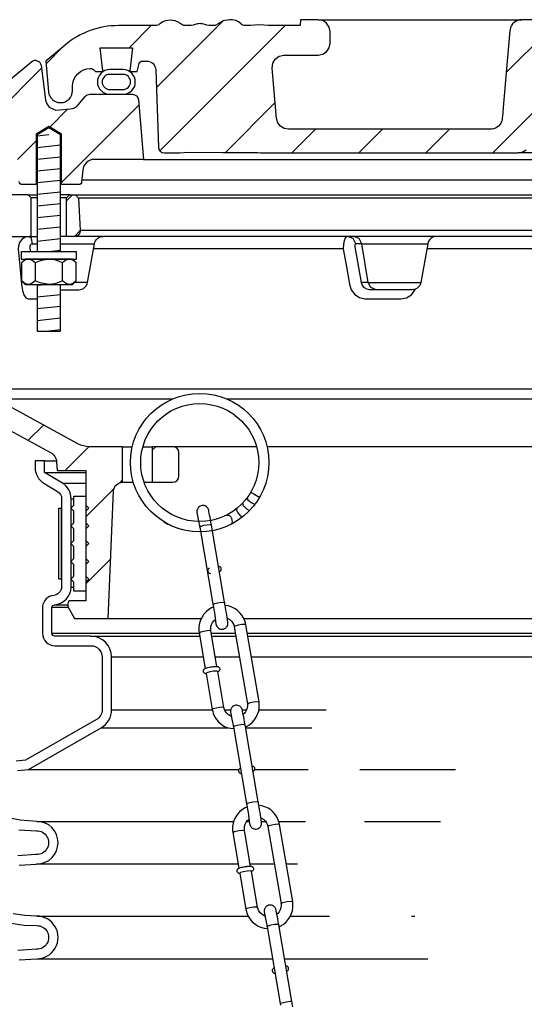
# Model space of a CAD drawing. Extents: x -169 to 2224, y 0 to 2796.
# Tile 83 of 256: x 57.06 to 62.38, y 1104.49 to 1114.88. Entities that reach past the tile are written whole.
import ezdxf

# ---------------------------------------------------------------- set-up
doc = ezdxf.new("R2010")
doc.units = 0
doc.header["$MEASUREMENT"] = 0
for name, color, linetype in [('MULTI-PORT-SPILL-BUCKET', 1, 'CONTINUOUS'), ('MULTI-PORT-SPILL-BUCKET-HATCH', 7, 'CONTINUOUS'), ('MULTI-PORT-SPILL-BUCKET-MANHOLE', 2, 'CONTINUOUS'), ('MULTI-PORT-SPILL-BUCKET-MANHOLE-HATCH', 7, 'CONTINUOUS'), ('MULTI-PORT-SPILL-BUCKET-SHROUD', 1, 'CONTINUOUS')]:
    doc.layers.add(name, color=color, linetype=linetype)
pattern_1 = [(45, (-7910.2766, -63.5599), (-0.35355339, 0.35355339), [])]

msp = doc.modelspace()

# ---------------------------------------------------------------- hatches: boundary and pattern name
at = {"layer": 'MULTI-PORT-SPILL-BUCKET-HATCH', "linetype": 'Continuous'}
h = msp.add_hatch(dxfattribs=at)
h.set_pattern_fill('LINE', color=256, scale=4, angle=45, style=0)
h.set_pattern_definition([(45, (-7774.47407, -92.05466), (-0.35355339, 0.35355339), [])])
edge = h.paths.add_edge_path(flags=17)
edge.add_line((57.55081, 1112.58964), (57.55081, 1112.99589))
edge.add_line((57.55081, 1112.99589), (57.58206, 1113.02714))
edge.add_line((57.58206, 1113.02714), (57.64456, 1113.02714))
edge.add_line((57.64456, 1113.02714), (57.67754, 1112.99417))
edge.add_line((57.67754, 1112.99417), (57.69529, 1112.65542))
edge.add_arc((57.63287, 1112.65215), 0.0625, -89.997947, 3.00213, ccw=False)
edge.add_line((57.63288, 1112.58964), (57.55081, 1112.58964))
edge = h.paths.add_edge_path()
edge.add_line((58.67275, 1110.37089), (58.45427, 1110.37089))
edge.add_line((58.45427, 1110.37089), (58.45427, 1109.99589))
edge.add_line((58.45427, 1109.99589), (58.67275, 1109.99589))
edge.add_arc((58.67275, 1110.05839), 0.0625, 270, 360)
edge.add_line((58.73525, 1110.05839), (58.73525, 1110.30839))
edge.add_arc((58.67275, 1110.30839), 0.0625, 360, 450)
edge = h.paths.add_edge_path()
edge.add_arc((56.80767, 1112.46464), 0.125, 90, 182, ccw=False)
edge.add_line((56.80767, 1112.58964), (57.17581, 1112.58964))
edge.add_line((57.17581, 1112.58964), (57.17581, 1112.99589))
edge.add_line((57.17581, 1112.99589), (57.14456, 1113.02714))
edge.add_line((57.14456, 1113.02714), (56.805, 1113.02714))
edge.add_arc((56.805, 1113.01215), 0.015, 89.988796, 191.010479)
edge.add_line((56.79028, 1113.00928), (56.81145, 1112.90036))
edge.add_arc((56.78078, 1112.8944), 0.03125, -90.001442, 10.998303, ccw=False)
edge.add_line((56.78078, 1112.86315), (56.58884, 1112.86315))
edge.add_arc((56.58884, 1112.8944), 0.03125, 169.000573, 270.000319, ccw=False)
edge.add_line((56.55816, 1112.90036), (56.57934, 1113.00929))
edge.add_arc((56.56423, 1113.01183), 0.01532, 350.426599, 451.426344)
edge.add_line((56.56385, 1113.02714), (56.39304, 1113.02714))
edge.add_line((56.39304, 1113.02714), (56.36494, 1112.99594))
edge.add_line((56.36494, 1112.99594), (56.3878, 1112.55979))
edge.add_arc((56.63747, 1112.57288), 0.25001, 182.999594, 197.899614)
edge.add_line((56.39956, 1112.49603), (56.45953, 1112.31037))
edge.add_arc((56.22163, 1112.23353), 0.25, 1.999905, 17.899997, ccw=False)
edge.add_line((56.47148, 1112.24225), (56.48772, 1111.77714))
edge.add_line((56.48772, 1111.77714), (56.53827, 1111.77714))
edge.add_line((56.53827, 1111.77714), (56.53827, 1110.8467))
edge.add_line((56.53827, 1110.8467), (56.56571, 1110.75371))
edge.add_line((56.56571, 1110.75371), (57.38001, 1110.31057))
edge.add_arc((57.32026, 1110.20078), 0.125, 2.999956, 61.445298, ccw=False)
edge.add_line((57.44509, 1110.20732), (57.44962, 1110.12089))
edge.add_line((57.44962, 1110.12089), (57.75331, 1110.12089))
edge.add_line((57.75331, 1110.12089), (57.75331, 1108.74589))
edge.add_line((57.75331, 1108.74589), (57.59456, 1108.74589))
edge.add_arc((57.59456, 1108.71464), 0.03125, 90, 180)
edge.add_line((57.56331, 1108.71464), (57.56331, 1108.68339))
edge.add_line((57.56331, 1108.68339), (57.63548, 1108.55839))
edge.add_line((57.63548, 1108.55839), (57.98831, 1108.55839))
edge.add_line((57.98831, 1108.55839), (58.04716, 1109.90623))
edge.add_arc((58.14082, 1109.90214), 0.09375, 90, 177.500009, ccw=False)
edge.add_line((58.14082, 1109.99589), (58.14082, 1110.37089))
edge.add_line((58.14082, 1110.37089), (57.79042, 1110.37089))
edge.add_arc((57.79042, 1110.62089), 0.25, 241.444909, 269.999756, ccw=False)
edge.add_line((57.67092, 1110.4013), (56.79958, 1110.87548))
edge.add_arc((56.85933, 1110.98528), 0.125, 182.000071, 241.445207, ccw=False)
edge.add_line((56.73441, 1110.98092), (56.68275, 1112.46029))
h = msp.add_hatch(dxfattribs=at)
h.set_pattern_fill('LINE', color=256, scale=4, angle=45, style=0)
h.set_pattern_definition([(45, (-7910.2766, -63.5599), (-0.35355339, 0.35355339), [])])
edge = h.paths.add_edge_path()
edge.add_line((57.55081, 1112.58964), (57.55081, 1112.99589))
edge.add_line((57.55081, 1112.99589), (57.58206, 1113.02714))
edge.add_line((57.58206, 1113.02714), (57.64456, 1113.02714))
edge.add_line((57.64456, 1113.02714), (57.67754, 1112.99417))
edge.add_line((57.67754, 1112.99417), (57.69529, 1112.65542))
edge.add_arc((57.63287, 1112.65215), 0.0625, -89.997947, 3.00213, ccw=False)
edge.add_line((57.63288, 1112.58964), (57.55081, 1112.58964))
at = {"layer": 'MULTI-PORT-SPILL-BUCKET-MANHOLE-HATCH', "linetype": 'Continuous'}
h = msp.add_hatch(dxfattribs=at)
h.set_pattern_fill('LINE', color=256, scale=4, angle=45, style=0)
h.set_pattern_definition(pattern_1)
h.paths.add_polyline_path([(68.48515, 1114.34855, -0.40402688), (68.57884, 1114.43902), (68.62877, 1114.43902, -0.33946204), (68.65896, 1114.41586), (68.68206, 1114.32965), (68.75081, 1114.32965), (68.75971, 1114.33855), (68.73011, 1114.57965), (69.0715, 1114.57965), (69.0419, 1114.33855), (69.05081, 1114.32965), (69.11956, 1114.32965), (69.14165, 1114.35174, -0.19891237), (69.16375, 1114.3609), (69.17581, 1114.3609, -0.41421356), (69.36331, 1114.1734), (69.36331, 1114.12652, 0.41824171), (69.49003, 1114.00153, 0.39283658), (69.61627, 1114.11563), (69.64456, 1114.43902), (69.44162, 1114.60931, 0.17633049), (68.87918, 1114.81402), (68.49659, 1114.81402), (68.49222, 1114.87652), (68.30732, 1114.87652), (68.30447, 1114.83583), (68.30162, 1114.79512), (68.30097, 1114.78582), (68.30032, 1114.77652), (64.67593, 1114.77652), (64.67463, 1114.79512), (64.67178, 1114.83583), (64.66893, 1114.87652), (64.48376, 1114.87652), (64.47938, 1114.81402), (64.3096, 1114.81402), (64.30523, 1114.87652), (64.11772, 1114.87652), (64.11335, 1114.81402), (63.85939, 1114.81402), (63.85939, 1114.87652), (63.74343, 1114.87652), (63.74343, 1114.81402), (63.51923, 1114.81402), (63.51923, 1114.87652), (63.40327, 1114.87652), (63.40327, 1114.81402), (62.86327, 1114.81402), (62.8589, 1114.87652), (62.67139, 1114.87652), (62.66702, 1114.81402), (62.54528, 1114.81402), (62.54091, 1114.87652), (62.35018, 1114.87652), (62.32874, 1114.87402), (62.30852, 1114.86813), (62.28958, 1114.8589), (62.27245, 1114.84664), (62.25764, 1114.83167), (62.24553, 1114.81444), (62.23952, 1114.80273), (62.23477, 1114.79047), (62.23109, 1114.77661), (62.22902, 1114.76242), (62.19348, 1114.35628), (62.15795, 1113.95015), (62.15288, 1113.89226), (62.1471, 1113.8262), (62.14328, 1113.81023), (62.13568, 1113.79058), (62.12491, 1113.77249), (62.11124, 1113.75646), (62.09508, 1113.74294), (62.07687, 1113.73236), (62.04951, 1113.72208), (62.02328, 1113.72027), (59.89129, 1113.72027), (59.84598, 1113.72877), (59.80684, 1113.75311), (59.77917, 1113.78999), (59.76676, 1113.83438), (59.72028, 1114.36563), (59.72643, 1114.4167), (59.75264, 1114.46097), (59.79446, 1114.49094), (59.84481, 1114.50152), (60.20686, 1114.50152), (60.2547, 1114.51104), (60.29525, 1114.53814), (60.32235, 1114.57869), (60.33187, 1114.62652), (60.33187, 1114.75152), (60.32235, 1114.79936), (60.29525, 1114.83991), (60.2547, 1114.86701), (60.20686, 1114.87652), (60.01935, 1114.87652), (60.01498, 1114.81402), (59.67857, 1114.81402), (59.63215, 1114.81757), (59.58573, 1114.82122), (59.5384, 1114.81768), (59.49038, 1114.81402), (59.42809, 1114.81402), (59.40529, 1114.82008), (59.39145, 1114.83188), (59.36507, 1114.85249), (59.335, 1114.86701), (59.30243, 1114.87457), (59.26883, 1114.87652), (59.20357, 1114.86588), (59.14823, 1114.83219), (59.13899, 1114.82422), (59.1184, 1114.81455), (59.10374, 1114.81402), (59.07453, 1114.81402), (59.05215, 1114.81578), (59.03015, 1114.82025), (59.00837, 1114.8262), (58.98652, 1114.83188), (58.98502, 1114.8322), (58.9835, 1114.83251), (58.97113, 1114.83433), (58.95864, 1114.83493), (58.94461, 1114.83417), (58.93075, 1114.83188), (58.90889, 1114.82619), (58.8871, 1114.82024), (58.86505, 1114.81578), (58.84274, 1114.81402), (58.79326, 1114.81402), (58.77083, 1114.82065), (58.75605, 1114.83129), (58.75538, 1114.83188), (58.74876, 1114.83739), (58.74184, 1114.84251), (58.71997, 1114.85519), (58.69634, 1114.86421), (58.67086, 1114.86958), (58.64485, 1114.87131), (58.61736, 1114.86937), (58.59049, 1114.86334), (58.56486, 1114.85276), (58.54151, 1114.83783), (58.53787, 1114.83491), (58.5271, 1114.8257), (58.50458, 1114.81499), (58.4879, 1114.81402), (58.09744, 1114.81402, 0.17632698), (57.535, 1114.60931), (57.33206, 1114.43902), (57.36035, 1114.11563, 0.39283658), (57.48659, 1114.00153, 0.41824171), (57.61331, 1114.12652), (57.61331, 1114.1734, -0.41421356), (57.80081, 1114.3609), (57.81286, 1114.3609, -0.19891237), (57.83496, 1114.35174), (57.85706, 1114.32965), (57.92581, 1114.32965), (57.93471, 1114.33855), (57.90511, 1114.57965), (58.2465, 1114.57965), (58.2169, 1114.33855), (58.22581, 1114.32965), (58.29456, 1114.32965), (58.31766, 1114.41586, -0.3394582), (58.34784, 1114.43902), (58.39777, 1114.43902, -0.40402635), (58.49147, 1114.34854), (58.52003, 1113.53059, 0.40402635), (58.58249, 1113.47027), (58.74112, 1113.47027), (58.79285, 1113.47412), (58.84457, 1113.47781), (59.19997, 1113.47587), (59.56687, 1113.47419), (59.59767, 1113.47326), (59.6284, 1113.4708), (59.63868, 1113.47027), (62.31472, 1113.47027), (62.36003, 1113.47877), (62.39918, 1113.50311), (62.42684, 1113.53999), (62.43925, 1113.58438), (62.50952, 1114.38742), (62.52193, 1114.43181), (62.54959, 1114.46868), (62.58874, 1114.49302), (62.63405, 1114.50152), (65.03892, 1114.50152, -0.38887873), (65.28797, 1114.27331), (65.29582, 1114.18357, 0.38887873), (65.35808, 1114.12652), (65.49439, 1114.12652, -0.09968274), (65.54277, 1114.11678), (66.7071, 1113.62805, -0.27840381), (66.78325, 1113.52369), (66.78392, 1113.51592, 0.38887873), (66.83373, 1113.47027), (68.39412, 1113.47027, 0.40402623), (68.45659, 1113.53059)])
h = msp.add_hatch(dxfattribs=at)
h.set_pattern_fill('LINE', color=256, scale=4, angle=45, style=0)
h.set_pattern_definition(pattern_1)
edge = h.paths.add_edge_path()
edge.add_line((58.30815, 1114.03259), (58.36331, 1113.40214))
edge.add_line((58.36331, 1113.40214), (57.84484, 1113.40214))
edge.add_arc((57.84484, 1113.27714), 0.125, 89.999957, 174.999901)
edge.add_line((57.72031, 1113.28804), (57.70955, 1113.16505))
edge.add_arc((57.67842, 1113.16777), 0.03125, 270, 355, ccw=False)
edge.add_line((57.67842, 1113.13652), (57.49701, 1113.13652))
edge.add_line((57.49701, 1113.13652), (57.49701, 1113.66777))
edge.add_line((57.49701, 1113.66777), (57.36331, 1113.74811))
edge.add_line((57.36331, 1113.74811), (57.22961, 1113.66777))
edge.add_line((57.22961, 1113.66777), (57.22961, 1113.13652))
edge.add_line((57.22961, 1113.13652), (57.08206, 1113.13652))
edge.add_arc((57.08206, 1113.16777), 0.03125, 180, 270, ccw=False)
edge.add_line((57.05081, 1113.16777), (57.05081, 1113.40214))
edge.add_line((57.05081, 1113.40214), (56.80576, 1113.40214))
edge.add_arc((56.80576, 1113.41777), 0.01562, 169.000254, 270, ccw=False)
edge.add_line((56.79042, 1113.42075), (56.81145, 1113.52893))
edge.add_arc((56.78078, 1113.5349), 0.03125, 348.999407, 449.999153)
edge.add_line((56.78078, 1113.56615), (56.58884, 1113.56615))
edge.add_arc((56.58884, 1113.5349), 0.03125, 89.998557, 190.998303)
edge.add_line((56.55816, 1113.52894), (56.57934, 1113.42001))
edge.add_arc((56.5646, 1113.41715), 0.01501, -89.975776, 10.991064, ccw=False)
edge.add_line((56.56461, 1113.40214), (56.39456, 1113.40214))
edge.add_arc((56.39456, 1113.43339), 0.03125, 180, 270, ccw=False)
edge.add_line((56.36331, 1113.43339), (56.36331, 1113.77714))
edge.add_line((56.36331, 1113.77714), (56.39162, 1113.78245))
edge.add_line((56.39162, 1113.78245), (57.1826, 1114.43456))
edge.add_arc((57.22227, 1114.38627), 0.0625, 90, 129.399472, ccw=False)
edge.add_line((57.22227, 1114.44877), (57.26304, 1114.43344))
edge.add_line((57.26304, 1114.43344), (57.28381, 1114.39496))
edge.add_line((57.28381, 1114.39496), (57.3291, 1114.028))
edge.add_line((57.3291, 1114.028), (57.34101, 1113.98786))
edge.add_line((57.34101, 1113.98786), (57.3661, 1113.95399))
edge.add_line((57.3661, 1113.95399), (57.43831, 1113.9212))
edge.add_line((57.43831, 1113.9212), (57.58742, 1113.93425))
edge.add_arc((57.57653, 1114.05878), 0.125, 274.999649, 319.999859)
edge.add_line((57.67229, 1113.97843), (57.74688, 1114.06732))
edge.add_arc((57.79475, 1114.02715), 0.0625, 89.998431, 139.998976, ccw=False)
edge.add_line((57.79475, 1114.08964), (58.24589, 1114.08964))
edge.add_arc((58.24589, 1114.02714), 0.0625, 5, 90, ccw=False)

# ---------------------------------------------------------------- linework, layer by layer
at = {"layer": 'MULTI-PORT-SPILL-BUCKET', "color": 7, "linetype": 'Continuous'}
for p, q in [((57.14456, 1113.02714), (57.24011, 1113.02714)), ((57.24011, 1112.99589), (57.17581, 1112.99589)), ((57.58206, 1113.02714), (57.48651, 1113.02714)), ((57.55081, 1112.99589), (57.48651, 1112.99589)), ((57.64456, 1113.02714), (69.33206, 1113.02714)), ((69.29908, 1112.99417), (57.67754, 1112.99417)), ((57.15684, 1112.58964), (57.24011, 1112.58964)), ((69.49011, 1112.58964), (57.48651, 1112.58964)), ((57.69529, 1112.65542), (69.28133, 1112.65542)), ((57.19217, 1112.51218), (57.24011, 1112.51218)), ((57.48651, 1112.51218), (57.84443, 1112.51217)), ((60.4701, 1112.46029), (57.83528, 1112.46029)), ((60.66703, 1112.51218), (60.60381, 1112.51218)), ((60.66703, 1112.51218), (61.3622, 1112.51217)), ((63.36511, 1112.46029), (61.35306, 1112.46029)), ((57.77257, 1112.10462), (57.63428, 1112.10462)), ((60.73343, 1112.10462), (60.66198, 1112.10242)), ((60.73343, 1112.10462), (61.29034, 1112.10462)), ((56.73441, 1110.98092), (70.24221, 1110.98092)), ((56.79958, 1110.87548), (58.66959, 1110.87548)), ((59.24176, 1110.87548), (70.17703, 1110.87548)), ((58.14082, 1110.37089), (58.24482, 1110.37089)), ((58.35554, 1110.37089), (58.45427, 1110.37089)), ((59.5558, 1110.37089), (58.67275, 1110.37089)), ((68.30387, 1110.37089), (59.66652, 1110.37089)), ((58.14082, 1109.99589), (58.25555, 1109.99589)), ((58.36828, 1109.99589), (58.45427, 1109.99589)), ((57.98831, 1108.55839), (58.97239, 1108.55839)), ((59.42109, 1108.55839), (68.98831, 1108.55839))]:
    msp.add_line(p, q, dxfattribs=at)
at = {"layer": 'MULTI-PORT-SPILL-BUCKET', "color": 2, "linetype": 'Continuous'}
for p, q in [((57.21897, 1112.31047), (57.21897, 1112.12232)), ((57.50765, 1112.12232), (57.50765, 1112.31047))]:
    msp.add_line(p, q, dxfattribs=at)
at = {"layer": 'MULTI-PORT-SPILL-BUCKET', "color": 1, "linetype": 'Continuous'}
for p, q in [((59.14717, 1107.99598), (59.14729, 1107.99604)), ((59.50246, 1105.88802), (59.50257, 1105.88807))]:
    msp.add_line(p, q, dxfattribs=at)
at = {"layer": 'MULTI-PORT-SPILL-BUCKET', "color": 2, "linetype": 'Continuous'}
for points in [[(57.48651, 1112.42715), (57.48651, 1113.66183), (57.36331, 1113.73586), (57.24011, 1113.66183), (57.24011, 1112.42715)], [(57.65198, 1112.31047), (57.6219, 1112.33536), (57.58888, 1112.34915), (57.57981, 1112.34915), (57.57981, 1112.34915), (57.5423, 1112.33813), (57.50765, 1112.31047), (57.47524, 1112.32523), (57.42481, 1112.34169), (57.37064, 1112.34904), (57.36331, 1112.34915), (57.2703, 1112.33241), (57.21897, 1112.31047), (57.18889, 1112.33536), (57.15586, 1112.34915), (57.1468, 1112.34915), (57.10929, 1112.33813), (57.07463, 1112.31047)], [(57.65198, 1112.12232), (57.6219, 1112.09744), (57.58888, 1112.08365), (57.57981, 1112.08365), (57.57981, 1112.08365), (57.5423, 1112.09466), (57.50765, 1112.12232), (57.47524, 1112.10756), (57.42481, 1112.0911), (57.37064, 1112.08375), (57.36331, 1112.08365), (57.2703, 1112.10039), (57.21897, 1112.12232), (57.18889, 1112.09744), (57.15586, 1112.08365), (57.1468, 1112.08365), (57.10929, 1112.09466), (57.07463, 1112.12232)], [(57.24011, 1112.08365), (57.24011, 1111.58978), (57.48651, 1111.58978), (57.48651, 1112.08365)]]:
    msp.add_lwpolyline(points, dxfattribs=at)
at = {"layer": 'MULTI-PORT-SPILL-BUCKET', "linetype": 'Continuous'}
for points in [[(56.80767, 1112.58964), (57.17581, 1112.58964), (57.17581, 1112.99589), (57.14456, 1113.02714), (56.805, 1113.02714, 0.47174628)], [(57.55081, 1112.58964), (57.55081, 1112.99589), (57.58206, 1113.02714), (57.64456, 1113.02714), (57.67754, 1112.99417), (57.69529, 1112.65542, -0.4296343), (57.63288, 1112.58964), (57.55081, 1112.58964)], [(56.56571, 1110.75371), (57.38001, 1110.31057, -0.26069176), (57.44509, 1110.20732), (57.44962, 1110.12089), (57.75331, 1110.12089), (57.75331, 1108.74589), (57.59456, 1108.74589, 0.41421356), (57.56331, 1108.71464), (57.56331, 1108.68339), (57.63548, 1108.55839), (57.98831, 1108.55839), (58.04716, 1109.90623, -0.40149071), (58.14082, 1109.99589), (58.14082, 1109.99589), (58.14082, 1110.37089), (57.79042, 1110.37089, -0.12524277), (57.67092, 1110.4013), (56.79958, 1110.87548, -0.265356)]]:
    msp.add_lwpolyline(points, format="xyb", dxfattribs=at)
at = {"layer": 'MULTI-PORT-SPILL-BUCKET', "color": 7, "linetype": 'Continuous'}
for points in [[(57.16977, 1112.42714), (57.16508, 1112.47984), (57.16583, 1112.4904), (57.16984, 1112.49986), (57.1767, 1112.50714), (57.18554, 1112.51133), (57.19217, 1112.51218), (57.1799, 1112.56771), (57.15684, 1112.58964), (57.11282, 1112.58053), (57.07951, 1112.55851), (57.05509, 1112.5259), (57.04233, 1112.48635), (57.04099, 1112.46029), (57.05761, 1112.27576), (57.07495, 1112.08507), (57.08525, 1112.02025), (57.10107, 1111.97222), (57.12144, 1111.94093), (57.14411, 1111.93012), (57.15465, 1111.93012), (57.24011, 1111.93012)], [(60.81872, 1112.02714), (60.76305, 1112.04908), (60.73343, 1112.10462), (60.66703, 1112.51218), (60.63741, 1112.56771), (60.58173, 1112.58964)], [(59.49551, 1109.89257), (59.50671, 1109.88496), (59.53878, 1109.86593), (59.57272, 1109.84678), (59.58866, 1109.83871)], [(59.40846, 1109.77563), (59.41524, 1109.74986), (59.44833, 1109.7155), (59.47306, 1109.70106), (59.48576, 1109.70128)], [(59.45458, 1109.83042), (59.464, 1109.8102), (59.49812, 1109.78147), (59.52638, 1109.76663), (59.54064, 1109.76641)], [(59.34481, 1109.71703), (59.34386, 1109.7003), (59.35692, 1109.67481), (59.37866, 1109.64854), (59.39933, 1109.63252), (59.40931, 1109.63129)], [(59.07908, 1109.54281), (59.06675, 1109.54653), (59.03543, 1109.54481), (58.99719, 1109.5383), (58.96676, 1109.52952), (58.95586, 1109.52185)], [(59.2932, 1109.55598), (59.29929, 1109.56696), (59.30164, 1109.58181), (59.29969, 1109.59696), (59.29369, 1109.61315), (59.29133, 1109.61755), (59.2823, 1109.63021), (59.27194, 1109.63988), (59.26057, 1109.64645), (59.23506, 1109.64671)], [(59.0956, 1108.70581), (59.11386, 1108.7162), (59.16002, 1108.72674), (59.2012, 1108.73068), (59.21879, 1108.72699)], [(58.94997, 1108.4087), (58.96843, 1108.41908), (59.01442, 1108.42954), (59.05559, 1108.43344), (59.07319, 1108.42971)], [(59.44296, 1108.49195), (59.43023, 1108.49559), (59.39883, 1108.49382), (59.36075, 1108.48733), (59.33054, 1108.47859), (59.31973, 1108.47094)], [(59.4581, 1107.65959), (59.47677, 1107.66995), (59.52257, 1107.68035), (59.56374, 1107.68424), (59.58133, 1107.68051)], [(59.21155, 1107.61836), (59.19856, 1107.62192), (59.1671, 1107.62011), (59.12913, 1107.6136), (59.09907, 1107.60488), (59.08835, 1107.59726)], [(59.43436, 1107.43484), (59.42203, 1107.43856), (59.39071, 1107.43684), (59.35247, 1107.43033), (59.32204, 1107.42155), (59.31114, 1107.41388)], [(59.4501, 1106.60237), (59.46836, 1106.61275), (59.51452, 1106.62329), (59.5557, 1106.62723), (59.5733, 1106.62354)], [(59.79824, 1106.38399), (59.78551, 1106.38762), (59.75411, 1106.38586), (59.71603, 1106.37936), (59.68582, 1106.37062), (59.67501, 1106.36297)], [(59.30525, 1106.30073), (59.32371, 1106.31112), (59.36971, 1106.32158), (59.41087, 1106.32547), (59.42847, 1106.32174)], [(59.56683, 1105.5104), (59.55384, 1105.51396), (59.52238, 1105.51214), (59.48441, 1105.50563), (59.45435, 1105.49691), (59.44363, 1105.48929)], [(59.81338, 1105.55162), (59.83205, 1105.56198), (59.87785, 1105.57238), (59.91902, 1105.57627), (59.93661, 1105.57255)], [(59.78964, 1105.32688), (59.77731, 1105.33059), (59.74599, 1105.32887), (59.70775, 1105.32237), (59.67732, 1105.31358), (59.66642, 1105.30591)], [(59.80539, 1104.4944), (59.82364, 1104.50479), (59.86981, 1104.51533), (59.91098, 1104.51927), (59.92858, 1104.51557)]]:
    msp.add_lwpolyline(points, dxfattribs=at)
for points in [[(57.48651, 1112.02714), (57.68024, 1112.02714, 0.36397024), (57.77257, 1112.10462), (57.84443, 1112.51217, -0.36397024), (57.93676, 1112.58964)], [(61.45453, 1112.58964, 0.36397024), (61.3622, 1112.51217), (61.29034, 1112.10462, -0.36397024), (61.19802, 1112.02714), (60.74584, 1112.02714), (60.71783, 1112.03244), (60.69286, 1112.04772), (60.67371, 1112.07125), (60.66242, 1112.10022), (60.66153, 1112.10462), (60.59695, 1112.47984), (60.59597, 1112.48784), (60.59598, 1112.49763), (60.59743, 1112.50542), (60.60013, 1112.51043), (60.60381, 1112.51218), (60.57418, 1112.56771), (60.51851, 1112.58964), (60.50751, 1112.58694), (60.49136, 1112.57146), (60.47886, 1112.5439), (60.4714, 1112.50739), (60.4701, 1112.46029), (60.50331, 1112.26959), (60.5355, 1112.08507), (60.55542, 1112.02629), (60.59168, 1111.97779), (60.64066, 1111.94455), (60.69759, 1111.93043), (60.70745, 1111.93012), (60.89102, 1111.93012), (61.07684, 1111.93012), (61.13628, 1111.94093), (61.18893, 1111.97222), (61.2332, 1112.03429)]]:
    msp.add_lwpolyline(points, format="xyb", dxfattribs=at)
at = {"layer": 'MULTI-PORT-SPILL-BUCKET', "color": 2, "linetype": 'Continuous'}
for points in [[(57.07031, 1112.34915), (57.65631, 1112.34915), (57.65631, 1112.42715), (57.65631, 1112.42715), (57.07031, 1112.42715)], [(57.11331, 1112.34915), (57.07463, 1112.31047), (57.07463, 1112.12232), (57.11331, 1112.08365), (57.61331, 1112.08365), (57.65198, 1112.12232), (57.65198, 1112.31047), (57.61331, 1112.34915)], [(57.62831, 1108.94215), (57.59706, 1108.9734), (57.62831, 1109.00465), (57.62831, 1109.12965), (57.59706, 1109.1609), (57.62831, 1109.19215), (57.62831, 1109.31715), (57.59706, 1109.3484), (57.62831, 1109.37965), (57.62831, 1109.50465), (57.59706, 1109.5359), (57.62831, 1109.56715), (57.62831, 1109.69215), (57.59706, 1109.7234), (57.62831, 1109.75465), (57.62831, 1109.8484), (57.75331, 1109.8484), (57.75331, 1109.75465), (57.78456, 1109.7234), (57.75331, 1109.69215), (57.75331, 1109.56715), (57.78456, 1109.5359), (57.75331, 1109.50465), (57.75331, 1109.37965), (57.78456, 1109.3484), (57.75331, 1109.31715), (57.75331, 1109.19215), (57.78456, 1109.1609), (57.75331, 1109.12965), (57.75331, 1109.00465), (57.78456, 1108.9734), (57.75331, 1108.94215), (57.75331, 1108.8484), (57.62831, 1108.8484)]]:
    msp.add_lwpolyline(points, close=True, dxfattribs=at)
at = {"layer": 'MULTI-PORT-SPILL-BUCKET', "linetype": 'Continuous'}
msp.add_lwpolyline([(58.67275, 1110.37089), (58.45427, 1110.37089), (58.45427, 1109.99589), (58.67275, 1109.99589, 0.41421356), (58.73525, 1110.05839), (58.73525, 1110.30839, 0.41421356)], format="xyb", close=True, dxfattribs=at)
at = {"layer": 'MULTI-PORT-SPILL-BUCKET', "color": 1, "linetype": 'Continuous'}
for points in [[(59.02329, 1109.74013), (59.01373, 1109.74538), (59.0034, 1109.74888), (58.99261, 1109.75054), (58.98125, 1109.75023), (58.97013, 1109.74789), (58.96015, 1109.74384), (58.95101, 1109.73814), (58.94448, 1109.73249), (58.9388, 1109.726), (58.93473, 1109.71997), (58.93141, 1109.71353), (58.92921, 1109.70789), (58.92759, 1109.70213), (58.92672, 1109.69761), (58.9262, 1109.69334), (58.92602, 1109.69064), (58.92595, 1109.68827), (58.92596, 1109.68641), (58.926, 1109.68483), (58.92609, 1109.68283), (58.92621, 1109.68115), (58.92655, 1109.67741), (58.94769, 1109.56902), (58.95259, 1109.54082), (58.95422, 1109.53141), (58.95586, 1109.52185), (59.09481, 1108.71042), (59.09747, 1108.69481), (59.10011, 1108.67923), (59.10514, 1108.64923), (59.10998, 1108.61998), (59.11446, 1108.59239), (59.12736, 1108.49917), (59.12831, 1108.49449), (59.13063, 1108.48711), (59.13148, 1108.48479), (59.13255, 1108.48218), (59.13463, 1108.47789), (59.13724, 1108.47341), (59.14163, 1108.46734), (59.14678, 1108.4618), (59.15527, 1108.45502), (59.16482, 1108.44976), (59.17516, 1108.44626), (59.18594, 1108.44461), (59.1973, 1108.44491), (59.20842, 1108.44725), (59.21841, 1108.45131), (59.22754, 1108.45701), (59.23407, 1108.46265), (59.23976, 1108.46914), (59.24382, 1108.47517), (59.24715, 1108.48161), (59.24934, 1108.48726), (59.25096, 1108.49301), (59.25183, 1108.49753), (59.25235, 1108.50181), (59.25253, 1108.5045), (59.2526, 1108.50687), (59.2526, 1108.50874), (59.25255, 1108.51031), (59.25246, 1108.51231), (59.25234, 1108.51399), (59.252, 1108.51773), (59.25158, 1108.52139), (59.25007, 1108.53291), (59.24788, 1108.54813), (59.24479, 1108.5685), (59.241, 1108.59269), (59.23678, 1108.61902), (59.23211, 1108.64761), (59.22714, 1108.67758), (59.22201, 1108.70809), (59.22002, 1108.7198), (59.21802, 1108.73152), (59.07907, 1109.54295), (59.07639, 1109.55849), (59.07378, 1109.57359), (59.06888, 1109.60155), (59.0643, 1109.62726), (59.0602, 1109.64999), (59.05657, 1109.66923), (59.05341, 1109.68483), (59.05119, 1109.69597), (59.05024, 1109.70065), (59.04793, 1109.70803), (59.04707, 1109.71035), (59.046, 1109.71296), (59.04392, 1109.71725), (59.04132, 1109.72174), (59.03692, 1109.7278), (59.03177, 1109.73334)], [(59.37856, 1107.63216), (59.36901, 1107.63741), (59.35867, 1107.64091), (59.34789, 1107.64257), (59.33653, 1107.64226), (59.32541, 1107.63992), (59.31542, 1107.63587), (59.30629, 1107.63017), (59.29976, 1107.62452), (59.29407, 1107.61803), (59.29001, 1107.612), (59.28669, 1107.60556), (59.28449, 1107.59992), (59.28287, 1107.59416), (59.282, 1107.58964), (59.28148, 1107.58537), (59.2813, 1107.58267), (59.28123, 1107.5803), (59.28123, 1107.57844), (59.28128, 1107.57686), (59.28137, 1107.57486), (59.28149, 1107.57318), (59.28183, 1107.56944), (59.30296, 1107.46105), (59.30787, 1107.43285), (59.3095, 1107.42344), (59.31114, 1107.41388), (59.45009, 1106.60245), (59.45275, 1106.58684), (59.45539, 1106.57126), (59.46042, 1106.54126), (59.46526, 1106.51201), (59.46974, 1106.48442), (59.48264, 1106.3912), (59.48359, 1106.38652), (59.48591, 1106.37914), (59.48676, 1106.37682), (59.48783, 1106.37421), (59.48991, 1106.36992), (59.49251, 1106.36544), (59.49691, 1106.35938), (59.50206, 1106.35383), (59.51055, 1106.34705), (59.5201, 1106.34179), (59.53044, 1106.33829), (59.54122, 1106.33664), (59.55258, 1106.33694), (59.5637, 1106.33928), (59.57368, 1106.34334), (59.58282, 1106.34904), (59.58935, 1106.35468), (59.59504, 1106.36117), (59.5991, 1106.3672), (59.60242, 1106.37364), (59.60462, 1106.37929), (59.60624, 1106.38504), (59.60711, 1106.38956), (59.60763, 1106.39384), (59.60781, 1106.39653), (59.60788, 1106.3989), (59.60788, 1106.40077), (59.60783, 1106.40234), (59.60773, 1106.40434), (59.60762, 1106.40602), (59.60728, 1106.40976), (59.60686, 1106.41342), (59.60535, 1106.42494), (59.60316, 1106.44016), (59.60007, 1106.46053), (59.59628, 1106.48472), (59.59206, 1106.51105), (59.58739, 1106.53964), (59.58242, 1106.56961), (59.57728, 1106.60012), (59.57529, 1106.61183), (59.57329, 1106.62355), (59.43434, 1107.43498), (59.43167, 1107.45052), (59.42906, 1107.46562), (59.42415, 1107.49358), (59.41958, 1107.51929), (59.41548, 1107.54202), (59.41185, 1107.56126), (59.40869, 1107.57686), (59.40647, 1107.588), (59.40552, 1107.59268), (59.4032, 1107.60006), (59.40235, 1107.60238), (59.40128, 1107.60499), (59.3992, 1107.60928), (59.3966, 1107.61377), (59.3922, 1107.61983), (59.38705, 1107.62537)]]:
    msp.add_lwpolyline(points, close=True, dxfattribs=at)
for points in [[(58.57435, 1109.58015), (58.61227, 1109.55847), (58.66707, 1109.53214), (58.72386, 1109.51047), (58.77031, 1109.49631)], [(59.05862, 1109.08955), (59.05241, 1109.08552), (59.04833, 1109.08197), (59.04457, 1109.07736), (59.04219, 1109.07296), (59.04055, 1109.06797), (59.03992, 1109.06293), (59.04027, 1109.05782), (59.04174, 1109.05249), (59.04425, 1109.04762), (59.04692, 1109.04418), (59.05, 1109.04128), (59.05311, 1109.03912), (59.05628, 1109.03744), (59.05969, 1109.03611), (59.06298, 1109.0352), (59.07094, 1109.03405)], [(59.16329, 1109.05194), (59.17237, 1109.05759), (59.17586, 1109.06083), (59.17907, 1109.0649), (59.18129, 1109.06903), (59.18283, 1109.07361), (59.18345, 1109.07766), (59.18347, 1109.0819), (59.18251, 1109.08704), (59.18071, 1109.09173), (59.17836, 1109.09554), (59.17548, 1109.09887), (59.17255, 1109.10138), (59.16947, 1109.10338), (59.16621, 1109.10499), (59.16303, 1109.10616), (59.15879, 1109.10728), (59.15461, 1109.10798), (59.15375, 1109.10809)], [(59.10015, 1108.67901), (59.08166, 1108.6702), (59.05121, 1108.65171), (59.0237, 1108.62911), (58.99973, 1108.60286), (58.97976, 1108.5735), (58.96422, 1108.54165), (58.95341, 1108.50792), (58.94757, 1108.473), (58.94678, 1108.43772), (58.94794, 1108.42319), (58.94997, 1108.4087), (59.0144, 1108.03087)], [(59.4383, 1107.41354), (59.44964, 1107.41901), (59.48009, 1107.4375), (59.5076, 1107.4601), (59.53157, 1107.48635), (59.55154, 1107.51571), (59.56708, 1107.54756), (59.57789, 1107.58129), (59.58373, 1107.61621), (59.58452, 1107.65149), (59.58336, 1107.66602), (59.58133, 1107.68051), (59.44296, 1108.49195), (59.43848, 1108.51269), (59.4323, 1108.53281), (59.41818, 1108.56503), (59.39957, 1108.59503), (59.37682, 1108.62211), (59.35045, 1108.64568), (59.32093, 1108.66532), (59.28891, 1108.68061), (59.25498, 1108.69123), (59.22399, 1108.6963)], [(59.13758, 1108.05213), (59.07319, 1108.42971), (59.07189, 1108.44004), (59.07148, 1108.45036), (59.07376, 1108.4732), (59.08034, 1108.49537), (59.09125, 1108.51626), (59.10603, 1108.53476), (59.1206, 1108.54801)], [(59.24555, 1108.5635), (59.27717, 1108.54425), (59.29362, 1108.52775), (59.30657, 1108.50871), (59.31464, 1108.49057), (59.31973, 1108.47094), (59.45811, 1107.6595), (59.45941, 1107.64917), (59.45982, 1107.63885), (59.45754, 1107.61602), (59.45096, 1107.59385), (59.44005, 1107.57295), (59.42527, 1107.55445), (59.4156, 1107.54549)], [(59.02378, 1107.97502), (59.01822, 1107.97599), (59.01479, 1107.97692), (59.01125, 1107.97825), (59.00814, 1107.97982), (59.00504, 1107.98186), (59.00204, 1107.98449), (58.99935, 1107.98764), (58.99679, 1107.99196), (58.99505, 1107.99674), (58.99426, 1108.00183), (58.99447, 1108.00696), (58.9956, 1108.01179), (58.99751, 1108.01621), (59.00009, 1108.02014), (59.003, 1108.02341), (59.00758, 1108.0272), (59.01231, 1108.03005), (59.02135, 1108.0342), (59.03171, 1108.03779), (59.04269, 1108.0409), (59.05494, 1108.0439), (59.06806, 1108.04671), (59.08124, 1108.04885), (59.08987, 1108.04997), (59.0999, 1108.05114), (59.10292, 1108.05153), (59.10587, 1108.05188), (59.11854, 1108.05277), (59.12955, 1108.05275), (59.13628, 1108.05232), (59.14273, 1108.05134), (59.14624, 1108.05046), (59.14987, 1108.04917), (59.15298, 1108.04768), (59.15611, 1108.04571), (59.15913, 1108.0432), (59.16187, 1108.04018), (59.1645, 1108.03605), (59.16637, 1108.03145), (59.16736, 1108.0264), (59.16736, 1108.02126), (59.16641, 1108.01635), (59.16464, 1108.01181), (59.16224, 1108.00788), (59.1595, 1108.00456), (59.15357, 1107.99954), (59.14729, 1107.99604)], [(59.29086, 1107.52316), (59.25413, 1107.54496), (59.23768, 1107.56146), (59.22473, 1107.5805), (59.21667, 1107.59865), (59.21157, 1107.61827), (59.14651, 1107.99975), (59.13474, 1108.00334), (59.1019, 1108.00155), (59.06193, 1107.99456), (59.0317, 1107.98533), (59.02329, 1107.97874), (59.08835, 1107.59726), (59.09282, 1107.57652), (59.099, 1107.5564), (59.11312, 1107.52419), (59.13173, 1107.49418), (59.15448, 1107.4671), (59.18085, 1107.44353), (59.21037, 1107.42389), (59.24239, 1107.4086), (59.27871, 1107.39985), (59.31403, 1107.397)], [(59.38561, 1106.97896), (59.37922, 1106.97522), (59.37497, 1106.97187), (59.371, 1106.96744), (59.3684, 1106.96317), (59.36652, 1106.95826), (59.36566, 1106.95326), (59.36576, 1106.94814), (59.36698, 1106.94274), (59.36926, 1106.93775), (59.37176, 1106.93419), (59.3747, 1106.93115), (59.3777, 1106.92884), (59.38078, 1106.92702), (59.38413, 1106.92553), (59.38737, 1106.92446), (59.39527, 1106.92293)], [(59.51857, 1106.94397), (59.52765, 1106.94962), (59.53114, 1106.95286), (59.53435, 1106.95693), (59.53657, 1106.96106), (59.53811, 1106.96564), (59.53873, 1106.96969), (59.53875, 1106.97393), (59.53779, 1106.97907), (59.53599, 1106.98376), (59.53364, 1106.98757), (59.53076, 1106.9909), (59.52782, 1106.99341), (59.52475, 1106.99541), (59.52149, 1106.99702), (59.51831, 1106.99819), (59.51407, 1106.99931), (59.50989, 1107.00001), (59.50903, 1107.00012)], [(59.45542, 1106.57105), (59.43694, 1106.56223), (59.40649, 1106.54374), (59.37899, 1106.52115), (59.35501, 1106.49489), (59.33504, 1106.46553), (59.31951, 1106.43369), (59.3087, 1106.39995), (59.30286, 1106.36503), (59.30206, 1106.32976), (59.30322, 1106.31523), (59.30525, 1106.30073), (59.36968, 1105.92291)], [(59.79358, 1105.30558), (59.80492, 1105.31105), (59.83538, 1105.32954), (59.86288, 1105.35214), (59.88685, 1105.37839), (59.90682, 1105.40774), (59.92236, 1105.43959), (59.93317, 1105.47333), (59.93901, 1105.50825), (59.9398, 1105.54352), (59.93864, 1105.55805), (59.93661, 1105.57255), (59.79824, 1106.38399), (59.79377, 1106.40472), (59.78758, 1106.42485), (59.77347, 1106.45706), (59.75486, 1106.48706), (59.73211, 1106.51415), (59.70573, 1106.53772), (59.67621, 1106.55735), (59.64419, 1106.57264), (59.61027, 1106.58327), (59.57927, 1106.58834)], [(59.49286, 1105.94416), (59.42847, 1106.32174), (59.42717, 1106.33208), (59.42676, 1106.34239), (59.42904, 1106.36523), (59.43562, 1106.3874), (59.44654, 1106.4083), (59.46131, 1106.42679), (59.47588, 1106.44005)], [(59.60083, 1106.45554), (59.63246, 1106.43628), (59.6489, 1106.41979), (59.66185, 1106.40075), (59.66992, 1106.3826), (59.67501, 1106.36297), (59.81339, 1105.55153), (59.8147, 1105.5412), (59.81511, 1105.53088), (59.81282, 1105.50805), (59.80624, 1105.48588), (59.79533, 1105.46498), (59.78055, 1105.44649), (59.77088, 1105.43752)], [(59.37906, 1105.86705), (59.3735, 1105.86802), (59.37007, 1105.86895), (59.36653, 1105.87028), (59.36342, 1105.87185), (59.36032, 1105.8739), (59.35732, 1105.87653), (59.35463, 1105.87967), (59.35207, 1105.88399), (59.35034, 1105.88877), (59.34955, 1105.89386), (59.34975, 1105.89899), (59.35088, 1105.90382), (59.35279, 1105.90825), (59.35537, 1105.91218), (59.35829, 1105.91545), (59.36286, 1105.91923), (59.36759, 1105.92208), (59.37663, 1105.92624), (59.38699, 1105.92983), (59.39797, 1105.93293), (59.41022, 1105.93593), (59.42335, 1105.93874), (59.43652, 1105.94088), (59.44516, 1105.94201), (59.45518, 1105.94318), (59.45821, 1105.94357), (59.46115, 1105.94391), (59.47382, 1105.94481), (59.48483, 1105.94479), (59.49156, 1105.94436), (59.49801, 1105.94338), (59.50153, 1105.9425), (59.50515, 1105.94121), (59.50827, 1105.93971), (59.51139, 1105.93775), (59.51441, 1105.93524), (59.51715, 1105.93221), (59.51978, 1105.92808), (59.52165, 1105.92349), (59.52264, 1105.91843), (59.52264, 1105.91329), (59.52169, 1105.90838), (59.51992, 1105.90384), (59.51753, 1105.89991), (59.51478, 1105.89659), (59.50885, 1105.89157), (59.50257, 1105.88807)], [(59.64614, 1105.4152), (59.60941, 1105.437), (59.59297, 1105.4535), (59.58002, 1105.47253), (59.57195, 1105.49068), (59.56685, 1105.51031), (59.5018, 1105.89179), (59.49002, 1105.89538), (59.45718, 1105.89359), (59.41722, 1105.8866), (59.38698, 1105.87737), (59.37857, 1105.87077), (59.44363, 1105.4893), (59.4481, 1105.46856), (59.45428, 1105.44843), (59.4684, 1105.41622), (59.48701, 1105.38621), (59.50976, 1105.35913), (59.53614, 1105.33556), (59.56565, 1105.31593), (59.59767, 1105.30064), (59.634, 1105.29188), (59.66931, 1105.28904)], [(59.9377, 1104.46164), (59.93257, 1104.49215), (59.93058, 1104.50387), (59.92858, 1104.51558), (59.78963, 1105.32701), (59.78695, 1105.34255), (59.78434, 1105.35766), (59.77944, 1105.38561), (59.77486, 1105.41132), (59.77076, 1105.43406), (59.76713, 1105.45329), (59.76397, 1105.4689), (59.76175, 1105.48003), (59.7608, 1105.48471), (59.75849, 1105.4921), (59.75763, 1105.49442), (59.75656, 1105.49703), (59.75448, 1105.50132), (59.75188, 1105.5058), (59.74748, 1105.51186), (59.74233, 1105.51741), (59.73385, 1105.52419), (59.72429, 1105.52944), (59.71396, 1105.53295), (59.70317, 1105.5346), (59.69181, 1105.5343), (59.68069, 1105.53195), (59.67071, 1105.5279), (59.66157, 1105.5222), (59.65504, 1105.51656), (59.64936, 1105.51007), (59.64529, 1105.50403), (59.64197, 1105.4976), (59.63977, 1105.49195), (59.63815, 1105.4862), (59.63728, 1105.48168), (59.63676, 1105.4774), (59.63658, 1105.47471), (59.63651, 1105.47233), (59.63652, 1105.47047), (59.63656, 1105.4689), (59.63666, 1105.4669), (59.63677, 1105.46521), (59.63712, 1105.46148), (59.65825, 1105.35309), (59.66316, 1105.32489), (59.66478, 1105.31547), (59.66642, 1105.30591), (59.80537, 1104.49448), (59.80804, 1104.47887)], [(59.87385, 1104.83601), (59.88293, 1104.84166), (59.88642, 1104.84489), (59.88963, 1104.84896), (59.89185, 1104.85309), (59.89339, 1104.85767), (59.89401, 1104.86172), (59.89403, 1104.86597), (59.89307, 1104.87111), (59.89127, 1104.8758), (59.88893, 1104.8796), (59.88604, 1104.88294), (59.88311, 1104.88545), (59.88003, 1104.88744), (59.87677, 1104.88905), (59.87359, 1104.89023), (59.86935, 1104.89134), (59.86517, 1104.89204), (59.86431, 1104.89215)], [(59.7409, 1104.87099), (59.7345, 1104.86726), (59.73025, 1104.86391), (59.72628, 1104.85948), (59.72369, 1104.8552), (59.72181, 1104.85029), (59.72094, 1104.84529), (59.72104, 1104.84017), (59.72226, 1104.83478), (59.72454, 1104.82979), (59.72704, 1104.82623), (59.72998, 1104.82319), (59.73298, 1104.82087), (59.73607, 1104.81905), (59.73941, 1104.81756), (59.74265, 1104.81649), (59.75055, 1104.81497)]]:
    msp.add_lwpolyline(points, dxfattribs=at)
for radius in [0.73028, 0.62302]:
    msp.add_circle((58.95567, 1110.20358), radius, dxfattribs=at)
at = {"layer": 'MULTI-PORT-SPILL-BUCKET-HATCH', "linetype": 'Continuous'}
for p, q in [((57.36331, 1113.66183), (57.2407, 1113.64905)), ((57.48591, 1113.55114), (57.2407, 1113.52559)), ((57.48591, 1113.42767), (57.2407, 1113.40212)), ((57.48591, 1113.3042), (57.2407, 1113.27865)), ((57.48591, 1113.18073), (57.2407, 1113.15518)), ((57.48591, 1113.05726), (57.2407, 1113.03171)), ((57.48591, 1112.9338), (57.2407, 1112.90825)), ((57.48591, 1112.81033), (57.2407, 1112.78478)), ((57.48591, 1112.68686), (57.2407, 1112.66131)), ((57.48591, 1112.56339), (57.2407, 1112.53784)), ((57.48591, 1112.43992), (57.36331, 1112.42715))]:
    msp.add_line(p, q, dxfattribs=at)
at = {"layer": 'MULTI-PORT-SPILL-BUCKET-HATCH'}
for p, q in [((57.36331, 1112.08365), (57.2407, 1112.07087)), ((57.48591, 1111.97295), (57.2407, 1111.94741)), ((57.48591, 1111.84949), (57.2407, 1111.82394)), ((57.48591, 1111.72602), (57.2407, 1111.70047)), ((57.48591, 1111.60255), (57.36331, 1111.58978))]:
    msp.add_line(p, q, dxfattribs=at)
at = {"layer": 'MULTI-PORT-SPILL-BUCKET-MANHOLE', "color": 7, "linetype": 'Continuous'}
for p, q in [((60.20686, 1114.87652), (62.35356, 1114.87652)), ((58.36331, 1113.40214), (68.61331, 1113.40214)), ((66.83373, 1113.47027), (62.31474, 1113.47027))]:
    msp.add_line(p, q, dxfattribs=at)
at = {"layer": 'MULTI-PORT-SPILL-BUCKET-MANHOLE', "linetype": 'Continuous'}
for points in [[(62.34966, 1114.87646), (62.32874, 1114.87402), (62.30852, 1114.86813), (62.28958, 1114.8589), (62.27245, 1114.84664), (62.25764, 1114.83167), (62.24553, 1114.81444), (62.23952, 1114.80273), (62.23477, 1114.79047), (62.23109, 1114.77661), (62.22902, 1114.76242), (62.19348, 1114.35628), (62.15795, 1113.95015), (62.15288, 1113.89226), (62.14782, 1113.83438), (62.14614, 1113.82219), (62.14328, 1113.81023), (62.13568, 1113.79058), (62.12491, 1113.77249), (62.11124, 1113.75646), (62.09508, 1113.74294), (62.07687, 1113.73236), (62.05715, 1113.72495), (62.04038, 1113.72145), (62.02328, 1113.72027), (59.89129, 1113.72027), (59.84598, 1113.72877), (59.80684, 1113.75311), (59.77917, 1113.78999), (59.76676, 1113.83438), (59.72028, 1114.36563), (59.72643, 1114.4167), (59.75264, 1114.46097), (59.79446, 1114.49094), (59.84481, 1114.50152), (60.20686, 1114.50152), (60.2547, 1114.51104), (60.29525, 1114.53814), (60.32235, 1114.57869), (60.33187, 1114.62652), (60.33187, 1114.75152), (60.32235, 1114.79936), (60.29525, 1114.83991), (60.2547, 1114.86701), (60.20686, 1114.87652), (60.01935, 1114.87652), (60.01498, 1114.81402), (59.67857, 1114.81402), (59.63215, 1114.81757), (59.58573, 1114.82122), (59.5384, 1114.81768), (59.49038, 1114.81402), (59.43543, 1114.81402), (59.42993, 1114.81426), (59.42447, 1114.81498), (59.4142, 1114.81771), (59.40454, 1114.82211), (59.39768, 1114.82657), (59.39145, 1114.83188), (59.36507, 1114.85249), (59.335, 1114.86701), (59.30243, 1114.87457), (59.26883, 1114.87652), (59.20357, 1114.86588), (59.14772, 1114.83188), (59.14587, 1114.83016), (59.14396, 1114.82851), (59.13524, 1114.82246), (59.12563, 1114.81794), (59.11928, 1114.81597), (59.11277, 1114.81467), (59.10827, 1114.81418), (59.10374, 1114.81402), (59.07453, 1114.81402), (59.05215, 1114.81578), (59.03015, 1114.82025), (59.00837, 1114.8262), (58.98652, 1114.83188), (58.98502, 1114.8322), (58.9835, 1114.83251), (58.97113, 1114.83433), (58.95864, 1114.83493), (58.94461, 1114.83417), (58.93075, 1114.83188), (58.90889, 1114.82619), (58.8871, 1114.82024), (58.86505, 1114.81578), (58.84274, 1114.81402), (58.80255, 1114.81402), (58.8014, 1114.81403), (58.80025, 1114.81406), (58.78827, 1114.8155), (58.7767, 1114.81892), (58.76586, 1114.82423), (58.75606, 1114.83129), (58.75572, 1114.83158), (58.75538, 1114.83188), (58.74876, 1114.83739), (58.74184, 1114.84251), (58.71997, 1114.85519), (58.69634, 1114.86421), (58.67086, 1114.86958), (58.64485, 1114.87131), (58.61736, 1114.86937), (58.59049, 1114.86334), (58.56486, 1114.85276), (58.54151, 1114.83783), (58.53787, 1114.83491), (58.53433, 1114.83188), (58.52894, 1114.82758), (58.52316, 1114.82382), (58.51223, 1114.81862), (58.50058, 1114.81532), (58.49431, 1114.81439), (58.48799, 1114.81403), (58.48757, 1114.81403), (58.48715, 1114.81402), (58.09744, 1114.81402, 0.17632698), (57.535, 1114.60931), (57.33206, 1114.43902), (57.36035, 1114.11563, 0.38887873), (57.48488, 1114.00152), (57.48831, 1114.00152, 0.41421356), (57.61331, 1114.12652), (57.61331, 1114.1734, -0.41421356), (57.80081, 1114.3609), (57.81286, 1114.3609, -0.19891237), (57.83496, 1114.35174), (57.85706, 1114.32965), (57.92581, 1114.32965), (57.93471, 1114.33855), (57.90511, 1114.57965), (58.2465, 1114.57965), (58.2169, 1114.33855), (58.22581, 1114.32965), (58.29456, 1114.32965), (58.31766, 1114.41586, -0.3394582), (58.34784, 1114.43902), (58.39777, 1114.43902, -0.40402635), (58.49147, 1114.34854), (58.52003, 1113.53059, 0.40402635), (58.58249, 1113.47027), (58.74112, 1113.47027), (58.79285, 1113.47412), (58.84457, 1113.47781), (59.19997, 1113.47587), (59.56687, 1113.47419), (59.59767, 1113.47326), (59.6284, 1113.4708), (59.63868, 1113.47027), (59.63868, 1113.47027), (62.31472, 1113.47027), (62.36003, 1113.47877), (62.39918, 1113.50311)], [(56.39162, 1113.78245), (57.1826, 1114.43456, -0.17362646), (57.22227, 1114.44877), (57.26304, 1114.43344), (57.28381, 1114.39496), (57.3291, 1114.028), (57.34101, 1113.98786), (57.3661, 1113.95399), (57.43831, 1113.9212), (57.58742, 1113.93425, 0.19891332), (57.67229, 1113.97843), (57.74688, 1114.06732, -0.22169716), (57.79475, 1114.08964), (58.24589, 1114.08964, -0.38887873), (58.30815, 1114.03259)], [(58.30815, 1114.03259), (58.36331, 1113.40214), (57.84484, 1113.40214, 0.38887845), (57.72031, 1113.28804), (57.70955, 1113.16505, -0.38887873), (57.67842, 1113.13652), (57.49701, 1113.13652), (57.49701, 1113.66777), (57.36331, 1113.74811), (57.22961, 1113.66777), (57.22961, 1113.13652), (57.08206, 1113.13652, -0.41421356), (57.05081, 1113.16777)]]:
    msp.add_lwpolyline(points, format="xyb", dxfattribs=at)
msp.add_lwpolyline([(62.54091, 1114.87652), (62.35356, 1114.87652)], dxfattribs=at)
at = {"layer": 'MULTI-PORT-SPILL-BUCKET-MANHOLE', "color": 7, "linetype": 'Continuous'}
msp.add_lwpolyline([(58.14581, 1114.34965), (58.01646, 1114.34965), (58.00581, 1114.34965, 1), (58.00581, 1114.08965), (58.14581, 1114.08965, 1), (58.14581, 1114.34965)], format="xyb", dxfattribs=at)
msp.add_lwpolyline([(58.00581, 1114.13965), (58.14581, 1114.13965, 1), (58.14581, 1114.29965), (58.00581, 1114.29965, 1)], format="xyb", close=True, dxfattribs=at)
msp.add_lwpolyline([(62.99695, 1113.18339), (57.71116, 1113.18339)], dxfattribs=at)
at = {"layer": 'MULTI-PORT-SPILL-BUCKET-SHROUD', "color": 7, "linetype": 'Continuous'}
for p, q in [((57.31831, 1110.2234), (57.4432, 1110.2234)), ((57.31831, 1110.09808), (57.75331, 1110.09808)), ((57.50687, 1109.9856), (57.75331, 1109.9856)), ((57.59831, 1109.82103), (57.62831, 1109.82103)), ((57.49456, 1108.9734), (57.49331, 1108.9734)), ((57.49833, 1108.9734), (57.49456, 1108.9734)), ((57.59831, 1108.88929), (57.62831, 1108.88929)), ((57.39643, 1108.67747), (57.56673, 1108.67747)), ((57.42472, 1108.70231), (57.56331, 1108.70231)), ((57.39643, 1108.40247), (58.95103, 1108.40247)), ((57.80706, 1108.37122), (58.95636, 1108.37122)), ((59.07784, 1108.40247), (59.33141, 1108.40247)), ((59.08316, 1108.37122), (59.33674, 1108.37122)), ((59.45821, 1108.40247), (69.58018, 1108.40247)), ((59.46354, 1108.37122), (69.16956, 1108.37122)), ((58.02581, 1108.15247), (58.99367, 1108.15247)), ((59.12047, 1108.15247), (59.37404, 1108.15247)), ((59.50085, 1108.15247), (68.95081, 1108.15247)), ((58.02581, 1107.59534), (59.08876, 1107.59534)), ((59.21814, 1107.59534), (59.2832, 1107.59534)), ((59.40469, 1107.59534), (59.4514, 1107.59534)), ((59.58024, 1107.59534), (60.29046, 1107.59534)), ((57.91602, 1107.40566), (59.25462, 1107.40566)), ((59.43936, 1107.40566), (60.14026, 1107.40566)), ((57.1497, 1106.96543), (59.36978, 1106.96543)), ((59.53804, 1106.96543), (60.09908, 1106.96543)), ((60.64632, 1106.96543), (61.6561, 1106.96543)), ((57.23585, 1106.41809), (59.31451, 1106.41809)), ((59.45436, 1106.41809), (59.47892, 1106.41809)), ((59.60625, 1106.41809), (59.65005, 1106.41809)), ((59.78966, 1106.41809), (60.07135, 1106.41809)), ((60.69414, 1106.41809), (61.49791, 1106.41809)), ((57.23585, 1105.96809), (59.36198, 1105.96809)), ((59.48878, 1105.96809), (59.74235, 1105.96809)), ((59.86916, 1105.96809), (59.98831, 1105.96809)), ((57.23584, 1105.41809), (59.46758, 1105.41809)), ((59.91187, 1105.41809), (60.32621, 1105.41809)), ((61.19192, 1105.41809), (61.22661, 1105.41809)), ((57.23584, 1104.96809), (59.72427, 1104.96809)), ((59.85109, 1104.96809), (61.36331, 1104.96809))]:
    msp.add_line(p, q, dxfattribs=at)
at = {"layer": 'MULTI-PORT-SPILL-BUCKET-SHROUD', "color": 1, "linetype": 'Continuous'}
for points in [[(57.03285, 1106.95334), (57.1497, 1106.96543), (57.91602, 1107.40566, 0.26853007), (58.02581, 1107.59534), (58.02581, 1108.15247, 0.41421356), (57.80706, 1108.37122), (57.42768, 1108.37122, -0.41421356), (57.39643, 1108.40247), (57.39643, 1108.67747, -0.33495079), (57.42472, 1108.70231, 0.37226186), (57.59831, 1108.88929), (57.59831, 1109.82103, 0.26412454), (57.50687, 1109.9856), (57.31831, 1110.09808), (57.31831, 1110.2234), (57.21831, 1110.2234), (57.21831, 1110.14777, 0.26412454), (57.30975, 1109.98675), (57.45516, 1109.9, -0.26412454), (57.49831, 1109.82158), (57.49831, 1108.89139, -0.36520106), (57.41466, 1108.80181, 0.35854627), (57.29643, 1108.68416), (57.29643, 1108.40247, 0.41421356), (57.42768, 1108.27122), (57.80706, 1108.27122, -0.41421356), (57.92581, 1108.15247), (57.92581, 1107.59534, -0.26853007), (57.86621, 1107.49237), (57.1183, 1107.06272), (57.01779, 1107.05232)], [(57.05028, 1105.95592), (57.2299, 1105.9677), (57.23585, 1105.96809, 1), (57.23585, 1106.41809), (57.05939, 1106.42915), (56.8865, 1106.46502)], [(57.04604, 1106.32979), (57.23318, 1106.31807, -1.02213573), (57.23305, 1106.06813), (57.22335, 1106.06749), (57.03617, 1106.05521)], [(57.05028, 1104.95592), (57.23584, 1104.96809, 1.00000017), (57.23584, 1105.41809), (57.11039, 1105.42353), (56.9865, 1105.44082)], [(56.96727, 1105.34253), (57.1013, 1105.32383), (57.23399, 1105.31808, -1.01877101), (57.23304, 1105.06813), (57.03616, 1105.05521)]]:
    msp.add_lwpolyline(points, format="xyb", dxfattribs=at)
at = {"layer": 'MULTI-PORT-SPILL-BUCKET-SHROUD', "color": 7, "linetype": 'Continuous'}
msp.add_lwpolyline([(57.49331, 1109.7234), (57.49331, 1108.9734), (57.46831, 1108.9734), (57.46831, 1109.7234), (57.49331, 1109.7234), (57.49456, 1109.7234), (57.49833, 1109.7234)], dxfattribs=at)

doc.saveas('drawing.dxf')
